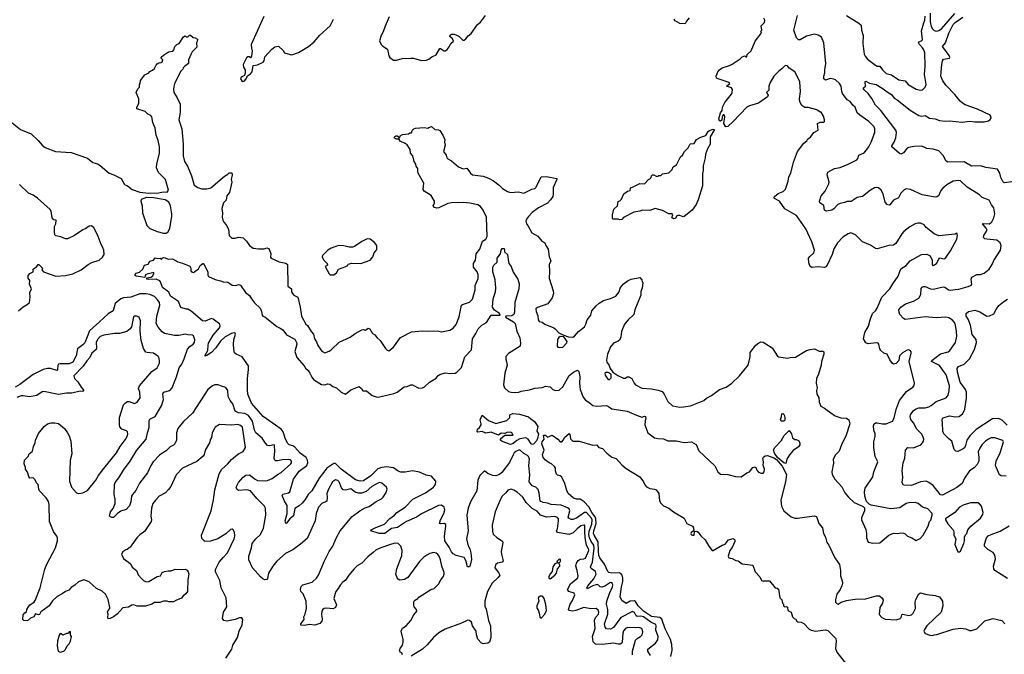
# Model space of a CAD drawing. Extents: x 2220520 to 2384350, y 721165 to 893491.
# Tile 7 of 256: x 2236617 to 2247489, y 733180 to 740190. Entities that reach past the tile are written whole.
import ezdxf

# ---------------------------------------------------------------- set-up
doc = ezdxf.new("R2010")
doc.units = 0

msp = doc.modelspace()

# ---------------------------------------------------------------- linework, layer by layer
at = {"layer": '0CON20XD'}
for points in [[(2246672, 740262), (2246671, 740165), (2246682, 740115), (2246697, 740087), (2246715, 740069), (2246735, 740063), (2246765, 740070), (2246795, 740090), (2246942, 740258)], [(2239314, 740225), (2239174, 739916), (2239176, 739875), (2239184, 739845), (2239178, 739785), (2239165, 739770), (2239155, 739780), (2239135, 739780), (2239121, 739769), (2239086, 739695), (2239090, 739665), (2239108, 739635), (2239108, 739605), (2239098, 739572), (2239064, 739556), (2239057, 739535), (2239075, 739508)], [(2239075, 739508), (2239095, 739512), (2239118, 739535), (2239132, 739568), (2239165, 739592), (2239184, 739615), (2239197, 739683), (2239245, 739692), (2239305, 739722), (2239318, 739735), (2239325, 739778), (2239402, 739865), (2239435, 739890), (2239475, 739898), (2239525, 739850), (2239540, 739825), (2239604, 739804), (2239623, 739803), (2239695, 739827), (2239807, 739895), (2239870, 739945), (2239932, 740018), (2240045, 740123), (2240081, 740195)], [(2240697, 740223), (2240651, 740119), (2240630, 740055), (2240607, 740015), (2240592, 739955), (2240607, 739917), (2240627, 739897), (2240678, 739865), (2240692, 739792), (2240705, 739772), (2240745, 739742), (2240778, 739742), (2240840, 739760), (2240935, 739764), (2240965, 739764), (2241055, 739740)], [(2241014, 738514), (2241012, 738545), (2240995, 738570), (2240992, 738595), (2240974, 738624), (2240960, 738685), (2240932, 738715), (2240928, 738755), (2240895, 738808), (2240875, 738823), (2240817, 738847), (2240808, 738865), (2240808, 738878), (2240795, 738870), (2240775, 738870), (2240754, 738886), (2240761, 738899), (2240775, 738908), (2240785, 738908), (2240802, 738892), (2240815, 738890), (2240820, 738905), (2240845, 738922), (2240912, 738928), (2240925, 738940), (2240945, 738940), (2240950, 738965), (2240970, 738985), (2240988, 738992), (2241085, 738998), (2241125, 738990), (2241135, 739000), (2241165, 739010), (2241200, 738975), (2241243, 738973), (2241256, 738966), (2241288, 738915), (2241312, 738862), (2241308, 738835), (2241317, 738805), (2241297, 738735), (2241326, 738695), (2241333, 738665), (2241344, 738654), (2241385, 738632), (2241463, 738563), (2241515, 738544), (2241555, 738548), (2241595, 738493), (2241616, 738476), (2241735, 738461), (2241795, 738439), (2241849, 738409), (2241912, 738362), (2241947, 738325), (2242005, 738291), (2242035, 738281), (2242125, 738288), (2242185, 738273), (2242273, 738317), (2242305, 738326), (2242319, 738341), (2242375, 738455), (2242435, 738458), (2242548, 738435), (2242549, 738425), (2242508, 738335), (2242509, 738265), (2242503, 738237), (2242480, 738200), (2242446, 738164), (2242345, 738112), (2242275, 738059), (2242234, 738015), (2242212, 737985), (2242206, 737965), (2242214, 737935), (2242228, 737918), (2242271, 737835), (2242338, 737798), (2242383, 737745), (2242417, 737725), (2242427, 737695), (2242454, 737654), (2242462, 737572), (2242470, 737555), (2242482, 737525), (2242463, 737485), (2242467, 737405), (2242462, 737335), (2242508, 737195), (2242511, 737165), (2242495, 737116), (2242450, 737050), (2242335, 737010), (2242318, 736995), (2242319, 736965), (2242337, 736917), (2242343, 736875), (2242355, 736857), (2242385, 736850), (2242415, 736828), (2242514, 736785), (2242531, 736775), (2242572, 736732), (2242615, 736710), (2242678, 736688), (2242725, 736683), (2242744, 736695), (2242786, 736744), (2242853, 736797), (2242869, 736825), (2242884, 736875), (2242923, 736925), (2242933, 736975), (2242982, 737028), (2243015, 737058), (2243062, 737088), (2243139, 737111), (2243198, 737135), (2243238, 737182), (2243248, 737225), (2243282, 737268), (2243335, 737308), (2243370, 737325), (2243465, 737342), (2243487, 737317), (2243490, 737295), (2243497, 737287), (2243492, 737225), (2243474, 737186), (2243474, 737145), (2243409, 736985), (2243398, 736935), (2243335, 736876), (2243297, 736825), (2243261, 736745), (2243254, 736685), (2243243, 736655), (2243225, 736639), (2243175, 736618), (2243139, 736575), (2243109, 736495), (2243098, 736428), (2243099, 736405), (2243125, 736370), (2243136, 736336), (2243168, 736298), (2243220, 736260), (2243285, 736229), (2243305, 736230), (2243325, 736246), (2243345, 736246), (2243377, 736225), (2243403, 736173), (2243415, 736158), (2243485, 736121), (2243595, 736111), (2243668, 736098), (2243712, 736082), (2243735, 736055), (2243774, 735974), (2243825, 735923), (2243905, 735911), (2243948, 735912), (2244024, 735926), (2244172, 735985), (2244201, 736009), (2244255, 736038), (2244345, 736106), (2244419, 736131), (2244482, 736175), (2244566, 736254), (2244659, 736375), (2244684, 736465), (2244684, 736515), (2244745, 736594), (2244778, 736622), (2244802, 736632), (2244825, 736626), (2244855, 736608), (2244924, 736565), (2244984, 736474), (2244996, 736466), (2245021, 736461), (2245095, 736452), (2245125, 736459), (2245185, 736461), (2245306, 736534), (2245345, 736548), (2245395, 736554), (2245445, 736527), (2245485, 736528), (2245495, 736520), (2245496, 736495), (2245471, 736415), (2245466, 736374), (2245437, 736273), (2245414, 736225), (2245411, 736175), (2245423, 736125), (2245417, 736095), (2245419, 736055), (2245441, 736015), (2245444, 735965), (2245465, 735920), (2245505, 735900), (2245587, 735835), (2245622, 735815), (2245685, 735792), (2245745, 735790), (2245771, 735771), (2245782, 735725), (2245741, 735589), (2245696, 735505), (2245666, 735425), (2245625, 735384), (2245601, 735335), (2245602, 735292), (2245586, 735195), (2245590, 735165), (2245616, 735116), (2245695, 735028), (2245727, 734965), (2245767, 734915), (2245833, 734855), (2245931, 734811), (2245947, 734797), (2245947, 734765), (2245913, 734687), (2245912, 734665), (2245959, 734559), (2245969, 734515), (2245967, 734465), (2245987, 734417), (2246036, 734406), (2246115, 734411), (2246215, 734497), (2246265, 734518), (2246315, 734513), (2246345, 734522), (2246375, 734518), (2246395, 734510), (2246420, 734485), (2246467, 734467), (2246515, 734438), (2246561, 734459), (2246592, 734495), (2246650, 734595), (2246662, 734645), (2246677, 734663), (2246693, 734715), (2246691, 734735), (2246646, 734785), (2246584, 734804), (2246537, 734845), (2246505, 734857), (2246435, 734854), (2246407, 734845), (2246335, 734799), (2246235, 734787), (2246019, 734829), (2245995, 734840), (2245966, 734866), (2245949, 734925), (2245946, 734975), (2245952, 735015), (2246039, 735141), (2246048, 735195), (2246093, 735305), (2246062, 735365), (2246047, 735465), (2246047, 735525), (2246064, 735586), (2246062, 735615), (2246049, 735655), (2246046, 735705), (2246053, 735727), (2246065, 735736), (2246084, 735736), (2246145, 735726), (2246185, 735726), (2246256, 735755), (2246271, 735779), (2246300, 735895), (2246332, 735985), (2246408, 736082), (2246480, 736130), (2246492, 736148), (2246496, 736175), (2246438, 736415), (2246462, 736505), (2246462, 736522), (2246450, 736535), (2246435, 736542), (2246415, 736540), (2246365, 736510), (2246333, 736475), (2246324, 736425), (2246295, 736392), (2246265, 736386), (2246254, 736393), (2246224, 736434), (2246195, 736494), (2246157, 736507), (2246126, 736536), (2246114, 736555), (2246104, 736604), (2246096, 736616), (2246075, 736621), (2246045, 736618), (2245985, 736609), (2245960, 736620), (2245936, 736665), (2245949, 736735), (2245989, 736805), (2246007, 736875), (2246034, 736945), (2246065, 736972), (2246085, 737004), (2246135, 737125), (2246226, 737215), (2246257, 737273), (2246316, 737355), (2246345, 737436), (2246405, 737474), (2246449, 737525), (2246575, 737597), (2246635, 737600), (2246671, 737581), (2246694, 737535), (2246692, 737482), (2246705, 737474), (2246740, 737495), (2246775, 737560), (2246825, 737548), (2246841, 737555), (2246855, 737577), (2246894, 737635), (2246963, 737765), (2246972, 737805), (2246970, 737825), (2246965, 737830), (2246945, 737820), (2246765, 737802), (2246715, 737824), (2246626, 737896), (2246603, 737925), (2246565, 737942), (2246535, 737943), (2246505, 737934), (2246447, 737903), (2246380, 737850), (2246356, 737825), (2246293, 737717), (2246265, 737699), (2246215, 737696), (2246085, 737660), (2246065, 737661), (2246010, 737700), (2245922, 737735), (2245845, 737814), (2245795, 737834), (2245765, 737826), (2245705, 737788), (2245646, 737724), (2245605, 737659), (2245587, 737595), (2245533, 737477), (2245520, 737460), (2245505, 737454), (2245435, 737460), (2245365, 737452), (2245344, 737464), (2245331, 737505), (2245328, 737555), (2245341, 737575), (2245387, 737615), (2245392, 737645), (2245364, 737735), (2245298, 737878), (2245195, 738027), (2245065, 738102), (2245005, 738184), (2244952, 738215), (2244948, 738225), (2244952, 738238), (2244991, 738269), (2245047, 738293), (2245074, 738316), (2245104, 738405), (2245111, 738455), (2245132, 738495), (2245160, 738615), (2245206, 738735), (2245277, 738825), (2245307, 738853), (2245318, 738875), (2245348, 738892), (2245387, 738943), (2245435, 738970), (2245428, 739042), (2245455, 739058), (2245495, 739058), (2245502, 739065), (2245504, 739085), (2245494, 739124), (2245468, 739168), (2245455, 739170), (2245420, 739195), (2245325, 739218), (2245285, 739219), (2245253, 739243), (2245233, 739283), (2245226, 739315), (2245237, 739395), (2245232, 739502), (2245195, 739582), (2245175, 739612), (2245115, 739656), (2245095, 739680), (2245075, 739683), (2245063, 739675), (2245034, 739645), (2244995, 739619), (2244946, 739565), (2244903, 739495), (2244889, 739455), (2244888, 739428), (2244888, 739412), (2244863, 739385), (2244882, 739355), (2244875, 739339), (2244775, 739266), (2244675, 739238), (2244645, 739222), (2244495, 739064), (2244435, 739011), (2244415, 739008), (2244392, 739042), (2244402, 739115), (2244395, 739140), (2244385, 739140), (2244373, 739117), (2244369, 739081), (2244355, 739070), (2244345, 739072), (2244338, 739095), (2244355, 739160), (2244372, 739185), (2244378, 739222), (2244403, 739275), (2244475, 739368), (2244484, 739385), (2244488, 739418), (2244475, 739436), (2244420, 739455), (2244458, 739485), (2244450, 739495), (2244328, 739535), (2244313, 739545), (2244308, 739565), (2244325, 739612), (2244345, 739636), (2244375, 739658), (2244455, 739682), (2244485, 739699), (2244574, 739756), (2244595, 739778), (2244625, 739790), (2244635, 739780), (2244645, 739780), (2244650, 739805), (2244694, 739845), (2244738, 739952), (2244800, 740035), (2244808, 740055), (2244800, 740065), (2244810, 740075), (2244805, 740120), (2244841, 740159), (2244846, 740185), (2244835, 740207)], [(2241055, 739740), (2241105, 739744), (2241135, 739753), (2241169, 739781), (2241215, 739803), (2241255, 739870), (2241265, 739870), (2241305, 739844), (2241318, 739845), (2241338, 739862), (2241361, 739889), (2241378, 739925), (2241407, 739953), (2241395, 739978), (2241368, 740005), (2241372, 740018), (2241385, 740030), (2241415, 740028), (2241467, 740007), (2241512, 739962), (2241525, 739963), (2241545, 739978), (2241570, 740010), (2241603, 740037), (2241674, 740135), (2241706, 740164), (2241759, 740235)], [(2243980, 740175), (2243965, 740143), (2243905, 740148), (2243855, 740178), (2243844, 740194)], [(2244011, 740209), (2243980, 740175)], [(2247089, 737241), (2247117, 737253), (2247129, 737265), (2247124, 737325), (2247132, 737345), (2247185, 737374), (2247225, 737376), (2247265, 737388), (2247322, 737435), (2247358, 737492), (2247375, 737531), (2247448, 737645), (2247455, 737695), (2247444, 737725), (2247405, 737753), (2247295, 737765), (2247275, 737770), (2247261, 737785), (2247263, 737805), (2247298, 737865), (2247287, 737887), (2247249, 737935), (2247255, 737940), (2247325, 737936), (2247352, 737955), (2247375, 738000), (2247386, 738046), (2247375, 738113), (2247346, 738145), (2247320, 738195), (2247246, 738226), (2247215, 738254), (2247078, 738338), (2247005, 738408), (2246985, 738414), (2246925, 738406), (2246855, 738365), (2246811, 738329), (2246788, 738302), (2246762, 738245), (2246745, 738233), (2246725, 738230), (2246582, 738255), (2246455, 738313), (2246405, 738320), (2246385, 738311), (2246347, 738275), (2246319, 738222), (2246266, 738195), (2246226, 738145), (2246215, 738141), (2246195, 738149), (2246174, 738175), (2246151, 738265), (2246129, 738308), (2246101, 738331), (2246075, 738336), (2246055, 738332), (2246012, 738308), (2245925, 738238), (2245865, 738224), (2245799, 738181), (2245755, 738180), (2245728, 738172), (2245675, 738161), (2245650, 738150), (2245608, 738102), (2245585, 738087), (2245525, 738074), (2245504, 738085), (2245496, 738136), (2245452, 738165), (2245448, 738185), (2245466, 738245), (2245510, 738295), (2245551, 738375), (2245557, 738395), (2245534, 738476), (2245540, 738505), (2245615, 738546), (2245675, 738557), (2245766, 738594), (2245859, 738641), (2245871, 738655), (2245883, 738695), (2245942, 738718), (2245992, 738785), (2246018, 738835), (2246058, 738945), (2246059, 738985), (2246053, 739005), (2245994, 739065), (2245894, 739134), (2245865, 739161), (2245841, 739225), (2245815, 739246), (2245787, 739287), (2245754, 739305), (2245702, 739375), (2245694, 739395), (2245686, 739455), (2245670, 739485), (2245625, 739524), (2245605, 739533), (2245565, 739540), (2245515, 739520), (2245496, 739535), (2245497, 739565), (2245509, 739601), (2245507, 739635), (2245517, 739705), (2245496, 739935), (2245472, 739995), (2245435, 740018), (2245388, 740028), (2245304, 740006), (2245235, 739969), (2245215, 739968), (2245195, 739989), (2245166, 740075), (2245204, 740235)], [(2245747, 740237), (2245883, 740153), (2245908, 740128), (2245913, 740075), (2245929, 740015), (2245928, 739925), (2245940, 739810), (2245951, 739785), (2245978, 739755), (2246065, 739686), (2246085, 739678), (2246116, 739676), (2246144, 739635), (2246184, 739595), (2246245, 739582), (2246326, 739526), (2246395, 739515), (2246426, 739475), (2246515, 739422), (2246565, 739410), (2246586, 739414), (2246616, 739445), (2246626, 739474), (2246607, 739585), (2246615, 739675), (2246610, 739825), (2246602, 739855), (2246587, 739877), (2246552, 739915), (2246543, 739937), (2246544, 739946), (2246575, 739957), (2246585, 739967), (2246575, 740065), (2246599, 740155), (2246613, 740185), (2246615, 740230)], [(2247655, 738409), (2247486, 738386), (2247471, 738401), (2247450, 738445), (2247440, 738495), (2247415, 738538), (2247285, 738558), (2247227, 738577), (2247125, 738571), (2247045, 738618), (2246865, 738615), (2246848, 738628), (2246815, 738690), (2246765, 738740), (2246705, 738758), (2246635, 738767), (2246603, 738783), (2246575, 738792), (2246495, 738789), (2246431, 738779), (2246415, 738769), (2246375, 738719), (2246345, 738706), (2246331, 738711), (2246248, 738785), (2246246, 738795), (2246273, 738837), (2246291, 738885), (2246299, 738945), (2246291, 738971), (2246126, 739186), (2246068, 739245), (2246025, 739319), (2245984, 739374), (2245942, 739415), (2245932, 739435), (2245957, 739455), (2245952, 739498), (2245961, 739509), (2245999, 739489), (2246075, 739475), (2246140, 739435), (2246205, 739384), (2246242, 739365), (2246274, 739324), (2246305, 739305), (2246451, 739191), (2246545, 739132), (2246575, 739125), (2246615, 739131), (2246662, 739102), (2246724, 739094), (2246775, 739075), (2246835, 739069), (2246885, 739072), (2247025, 739057), (2247107, 739067), (2247165, 739060), (2247265, 739062), (2247315, 739074), (2247333, 739087), (2247344, 739105), (2247341, 739125), (2247332, 739135), (2247192, 739202), (2247055, 739250), (2247026, 739266), (2247000, 739290), (2246944, 739364), (2246845, 739466), (2246811, 739515), (2246787, 739565), (2246798, 739695), (2246806, 739735), (2246818, 739752), (2246882, 739765), (2246889, 739775), (2246881, 739795), (2246807, 739895), (2246840, 739935), (2246875, 740039), (2246924, 740135), (2246945, 740159), (2247032, 740218)], [(2236535, 739050), (2236626, 738976), (2236745, 738930), (2236823, 738855), (2236865, 738803), (2236899, 738779), (2237012, 738732), (2237184, 738724), (2237365, 738661), (2237425, 738611), (2237475, 738596), (2237505, 738579), (2237605, 738496), (2237657, 738477), (2237738, 738435), (2237775, 738370), (2237806, 738356), (2237860, 738315), (2237945, 738286), (2238045, 738275), (2238155, 738278), (2238201, 738289), (2238245, 738286), (2238260, 738305), (2238226, 738425), (2238151, 738501), (2238127, 738555), (2238130, 738595), (2238161, 738715), (2238160, 738785), (2238148, 738855), (2238125, 738915), (2238112, 738992), (2238089, 739055), (2238076, 739115), (2238065, 739130), (2238032, 739145), (2238004, 739174), (2237910, 739205), (2237912, 739225), (2237932, 739265), (2237932, 739315), (2237902, 739385), (2237923, 739427), (2237940, 739445), (2237940, 739475), (2237947, 739483), (2237953, 739517), (2238001, 739579), (2238045, 739602), (2238055, 739618), (2238085, 739632), (2238105, 739652), (2238124, 739686), (2238135, 739702), (2238155, 739712), (2238180, 739715), (2238192, 739725), (2238198, 739745), (2238180, 739765), (2238180, 739775), (2238205, 739797), (2238260, 739835), (2238307, 739843), (2238320, 739855), (2238332, 739895), (2238354, 739916), (2238378, 739925), (2238425, 740000), (2238445, 740010), (2238455, 740000), (2238475, 740000), (2238492, 740018), (2238505, 740020), (2238532, 739992), (2238555, 739990), (2238580, 739975), (2238578, 739948), (2238570, 739935), (2238573, 739885), (2238522, 739835), (2238509, 739811), (2238483, 739745), (2238482, 739705), (2238440, 739675), (2238423, 739657), (2238418, 739642), (2238395, 739620), (2238327, 739485), (2238316, 739425), (2238321, 739385), (2238357, 739327), (2238390, 739255), (2238390, 739165), (2238376, 739085), (2238407, 738985), (2238423, 738815), (2238423, 738685), (2238436, 738625), (2238470, 738570), (2238514, 738464), (2238545, 738360), (2238583, 738335), (2238625, 738321), (2238685, 738321), (2238728, 738332), (2238878, 738462), (2238917, 738483), (2238932, 738498), (2238958, 738498), (2238964, 738475), (2238954, 738425), (2238959, 738395), (2238935, 738282), (2238906, 738245), (2238898, 738195), (2238869, 738165), (2238850, 738105), (2238856, 738054), (2238853, 738007), (2238860, 737975), (2238872, 737952), (2238898, 737925), (2238922, 737875), (2238932, 737805), (2238958, 737778), (2238995, 737777), (2239035, 737786), (2239085, 737779), (2239121, 737745), (2239156, 737695), (2239196, 737666), (2239255, 737658), (2239315, 737659), (2239345, 737668), (2239365, 737661), (2239375, 737645), (2239389, 737605), (2239388, 737565), (2239394, 737554), (2239484, 737514), (2239555, 737501), (2239576, 737485), (2239578, 737248), (2239618, 737215), (2239618, 737185), (2239628, 737165), (2239646, 737146), (2239690, 737125), (2239716, 737015), (2239730, 736915), (2239778, 736828), (2239795, 736811), (2239835, 736745), (2239861, 736715), (2239872, 736665), (2239895, 736630), (2239910, 736590), (2239955, 736529), (2239985, 736511), (2240035, 736530), (2240055, 736542), (2240144, 736626), (2240266, 736684), (2240322, 736722), (2240396, 736764), (2240415, 736768), (2240435, 736760), (2240465, 736781), (2240485, 736776), (2240512, 736725), (2240539, 736709), (2240564, 736675), (2240597, 736647), (2240656, 736556), (2240675, 736538), (2240695, 736533), (2240746, 736574), (2240821, 736679), (2240945, 736741), (2241065, 736752), (2241125, 736748), (2241185, 736752), (2241245, 736750), (2241275, 736740), (2241365, 736761), (2241405, 736784), (2241435, 736823), (2241471, 736909), (2241494, 737036), (2241506, 737044), (2241585, 737070), (2241618, 737102), (2241648, 737205), (2241647, 737253), (2241678, 737332), (2241681, 737355), (2241681, 737375), (2241668, 737405), (2241629, 737455), (2241629, 737495), (2241649, 737535), (2241659, 737605), (2241697, 737655), (2241729, 737745), (2241765, 737766), (2241780, 737795), (2241770, 738010), (2241736, 738085), (2241705, 738126), (2241675, 738145), (2241587, 738163), (2241515, 738171), (2241385, 738168), (2241345, 738160), (2241245, 738111), (2241225, 738109), (2241197, 738115), (2241184, 738135), (2241196, 738165), (2241196, 738185), (2241159, 738249), (2241085, 738297), (2241071, 738315), (2241080, 738385), (2241017, 738495), (2241014, 738514)], [(2243245, 737978), (2243225, 737988), (2243170, 737985), (2243164, 737994), (2243164, 738035), (2243176, 738095), (2243218, 738135), (2243225, 738180), (2243245, 738188), (2243264, 738206), (2243287, 738265), (2243330, 738295), (2243358, 738302), (2243360, 738325), (2243370, 738335), (2243385, 738338), (2243465, 738382), (2243515, 738378), (2243560, 738425), (2243575, 738430), (2243590, 738445), (2243593, 738465), (2243605, 738477), (2243620, 738475), (2243645, 738460), (2243665, 738460), (2243673, 738467), (2243695, 738470), (2243715, 738487), (2243785, 738498), (2243820, 738535), (2243834, 738566), (2243868, 738585), (2243914, 738676), (2243937, 738695), (2243957, 738733), (2244000, 738775), (2244015, 738810), (2244023, 738817), (2244065, 738822), (2244092, 738865), (2244137, 738893), (2244195, 738912), (2244218, 738955), (2244233, 738967), (2244275, 738982), (2244290, 738975), (2244241, 738895), (2244240, 738815), (2244211, 738765), (2244189, 738705), (2244186, 738664), (2244163, 738575), (2244164, 738525), (2244155, 738490), (2244156, 738355), (2244110, 738200), (2244085, 738148), (2244041, 738085), (2243956, 738014), (2243942, 738012), (2243906, 738026), (2243884, 738026), (2243871, 738019), (2243860, 737995), (2243835, 737991), (2243818, 738005), (2243830, 738035), (2243820, 738045), (2243785, 738047), (2243715, 738082), (2243635, 738104), (2243575, 738082), (2243495, 738087), (2243465, 738073), (2243398, 738062), (2243286, 738004), (2243265, 737983), (2243245, 737978)], [(2236604, 736975), (2236655, 737019), (2236701, 737045), (2236724, 737065), (2236734, 737125), (2236731, 737175), (2236748, 737215), (2236727, 737267), (2236728, 737308), (2236712, 737335), (2236712, 737365), (2236728, 737385), (2236768, 737405), (2236768, 737435), (2236808, 737462), (2236820, 737485), (2236830, 737485), (2236870, 737445), (2236862, 737425), (2236880, 737405), (2237015, 737356), (2237125, 737364), (2237205, 737382), (2237295, 737426), (2237375, 737484), (2237415, 737506), (2237495, 737532), (2237533, 737565), (2237549, 737595), (2237546, 737644), (2237537, 737675), (2237517, 737707), (2237485, 737796), (2237435, 737896), (2237405, 737912), (2237385, 737908), (2237348, 737882), (2237315, 737869), (2237223, 737805), (2237145, 737769), (2237125, 737768), (2237072, 737792), (2237015, 737803), (2237007, 737815), (2237001, 737845), (2237002, 737905), (2237017, 737935), (2237020, 737975), (2236995, 737980), (2236975, 738002), (2236965, 738075), (2236955, 738093), (2236815, 738217), (2236765, 738251), (2236714, 738275), (2236615, 738371)], [(2238205, 737831), (2238235, 737833), (2238255, 737848), (2238274, 737886), (2238297, 738015), (2238297, 738045), (2238281, 738135), (2238266, 738175), (2238225, 738200), (2238095, 738221), (2238016, 738224), (2237960, 738205), (2237954, 738185), (2237971, 738135), (2237973, 738055), (2238022, 737915), (2238056, 737885), (2238135, 737849), (2238205, 737831)], [(2240045, 737372), (2240085, 737373), (2240116, 737395), (2240136, 737434), (2240218, 737462), (2240240, 737475), (2240245, 737490), (2240285, 737502), (2240383, 737497), (2240486, 737534), (2240515, 737570), (2240532, 737615), (2240555, 737640), (2240560, 737655), (2240560, 737695), (2240535, 737730), (2240487, 737767), (2240455, 737768), (2240395, 737738), (2240316, 737684), (2240295, 737677), (2240255, 737677), (2240195, 737693), (2240136, 737694), (2240055, 737667), (2240018, 737645), (2239960, 737585), (2239956, 737565), (2239974, 737533), (2240013, 737495), (2240015, 737480), (2239992, 737465), (2240034, 737384), (2240045, 737372)], [(2238455, 736992), (2238395, 737012), (2238370, 737075), (2238281, 737135), (2238265, 737181), (2238195, 737230), (2238174, 737294), (2238163, 737305), (2238125, 737322), (2238045, 737319), (2238022, 737325), (2238022, 737338), (2238065, 737347), (2238089, 737361), (2238100, 737385), (2238098, 737398), (2238012, 737375), (2238002, 737365), (2237998, 737342), (2237905, 737358), (2237892, 737365), (2237892, 737375), (2237902, 737388), (2237939, 737401), (2237976, 737434), (2237995, 737478), (2238035, 737490), (2238055, 737522), (2238095, 737532), (2238115, 737558), (2238145, 737552), (2238167, 737557), (2238185, 737540), (2238190, 737555), (2238207, 737563), (2238225, 737561), (2238255, 737546), (2238305, 737548), (2238364, 737514), (2238415, 737501), (2238496, 737466), (2238506, 737446), (2238506, 737415), (2238515, 737404), (2238535, 737396), (2238593, 737437), (2238610, 737475), (2238640, 737495), (2238645, 737498), (2238655, 737482), (2238693, 737405), (2238696, 737366), (2238704, 737354), (2238775, 737319), (2238835, 737306), (2238865, 737294), (2238915, 737291), (2238965, 737258), (2239005, 737253), (2239035, 737263), (2239055, 737258), (2239111, 737175), (2239155, 737144), (2239176, 737105), (2239211, 737061), (2239272, 737005), (2239289, 736965), (2239293, 736925), (2239302, 736915), (2239325, 736907), (2239455, 736802), (2239495, 736784), (2239523, 736763), (2239565, 736709), (2239655, 736661), (2239674, 736625), (2239677, 736605), (2239656, 736525), (2239677, 736457), (2239758, 736368), (2239772, 736342), (2239802, 736315), (2239821, 736285), (2239842, 736242), (2239862, 736215), (2239949, 736159), (2239985, 736156), (2240016, 736166), (2240042, 736162), (2240075, 736137), (2240115, 736123), (2240166, 736076), (2240215, 736052), (2240275, 736100), (2240365, 736138), (2240392, 736115), (2240405, 736090), (2240445, 736090), (2240509, 736039), (2240552, 736022), (2240575, 736020), (2240749, 736061), (2240785, 736076), (2240864, 736136), (2240895, 736138), (2240935, 736157), (2240955, 736157), (2241025, 736120), (2241065, 736124), (2241088, 736135), (2241144, 736186), (2241215, 736231), (2241239, 736261), (2241255, 736271), (2241315, 736288), (2241371, 736281), (2241425, 736286), (2241443, 736295), (2241495, 736348), (2241533, 736467), (2241605, 736542), (2241616, 736665), (2241655, 736723), (2241678, 736775), (2241721, 736815), (2241773, 736845), (2241824, 736926), (2241923, 736925), (2241915, 736944), (2241861, 736981), (2241839, 737015), (2241844, 737106), (2241871, 737185), (2241873, 737225), (2241868, 737315), (2241842, 737405), (2241843, 737455), (2241853, 737477), (2241890, 737510), (2241891, 737555), (2241926, 737604), (2241932, 737645), (2241946, 737664), (2241965, 737661), (2241971, 737645), (2241970, 737625), (2242004, 737595), (2242015, 737515), (2242020, 737495), (2242044, 737464), (2242065, 737402), (2242118, 737325), (2242131, 737271), (2242130, 737215), (2242086, 737064), (2242082, 736958), (2242075, 736933), (2242052, 736918), (2241985, 736916), (2241983, 736905), (2242071, 736851), (2242088, 736835), (2242108, 736748), (2242139, 736675), (2242148, 736615), (2242142, 736585), (2242016, 736504), (2241985, 736468), (2241984, 736445), (2242001, 736375), (2241974, 736285), (2241958, 736155), (2241969, 736125), (2242014, 736084), (2242045, 736075), (2242085, 736072), (2242128, 736075), (2242155, 736087), (2242248, 736102), (2242305, 736120), (2242385, 736127), (2242425, 736142), (2242473, 736133), (2242503, 736105), (2242535, 736092), (2242575, 736096), (2242615, 736136), (2242685, 736259), (2242732, 736298), (2242775, 736318), (2242792, 736302), (2242804, 736245), (2242798, 736175), (2242806, 736105), (2242839, 736019), (2242865, 735986), (2242901, 735965), (2242945, 735929), (2242985, 735922), (2243097, 735927), (2243118, 735918), (2243155, 735891), (2243325, 735864), (2243427, 735823), (2243485, 735801), (2243515, 735809), (2243528, 735805), (2243531, 735785), (2243522, 735758), (2243521, 735715), (2243554, 735625), (2243625, 735571), (2243663, 735563), (2243725, 735561), (2243775, 735536), (2243865, 735536), (2243955, 735519), (2244035, 735528), (2244085, 735496), (2244116, 735426), (2244291, 735261), (2244326, 735196), (2244355, 735168), (2244435, 735167), (2244520, 735145), (2244585, 735141), (2244645, 735186), (2244675, 735196), (2244713, 735245), (2244731, 735251), (2244746, 735245), (2244756, 735215), (2244775, 735192), (2244805, 735180), (2244825, 735182), (2244837, 735195), (2244841, 735225), (2244828, 735268), (2244831, 735305), (2244824, 735344), (2244831, 735359), (2244848, 735372), (2244876, 735376), (2244945, 735350), (2244972, 735332), (2245037, 735257), (2245084, 735165), (2245073, 735085), (2245022, 734882), (2245030, 734815), (2245056, 734766), (2245135, 734700), (2245175, 734682), (2245205, 734682), (2245388, 734708), (2245415, 734702), (2245440, 734625), (2245480, 734575), (2245493, 734515), (2245513, 734475), (2245530, 734415), (2245550, 734385), (2245616, 734246), (2245670, 734170), (2245680, 734105), (2245681, 734045), (2245700, 733990), (2245704, 733965), (2245696, 733935), (2245678, 733895), (2245641, 733845), (2245624, 733785), (2245626, 733756), (2245645, 733738), (2245655, 733732), (2245686, 733754), (2245745, 733774), (2245865, 733794), (2245945, 733788), (2246075, 733826), (2246110, 733825), (2246138, 733805), (2246152, 733782), (2246144, 733745), (2246114, 733695), (2246108, 733618), (2246135, 733588), (2246175, 733569), (2246295, 733562), (2246340, 733575), (2246350, 733585), (2246358, 733615), (2246365, 733622), (2246435, 733609), (2246465, 733616), (2246484, 733636), (2246508, 733685), (2246504, 733755), (2246511, 733785), (2246545, 733848), (2246565, 733858), (2246635, 733841), (2246725, 733830), (2246775, 733813), (2246805, 733768), (2246811, 733715), (2246792, 733645), (2246635, 733495), (2246606, 733455), (2246599, 733435), (2246615, 733411), (2246665, 733390), (2246695, 733388), (2246714, 733396), (2246745, 733397), (2246925, 733456), (2247005, 733470), (2247063, 733463), (2247105, 733442), (2247125, 733442), (2247185, 733462), (2247275, 733548), (2247365, 733577), (2247462, 733552), (2247496, 733516)], [(2247509, 735149), (2247455, 735151), (2247435, 735164), (2247390, 735265), (2247398, 735315), (2247443, 735405), (2247481, 735525), (2247472, 735542), (2247385, 735572), (2247345, 735571), (2247315, 735556), (2247282, 735535), (2247241, 735495), (2247217, 735455), (2247202, 735415), (2247209, 735355), (2247207, 735315), (2247188, 735275), (2247155, 735239), (2247105, 735208), (2247051, 735125), (2247024, 735065), (2246965, 735022), (2246805, 734938), (2246785, 734940), (2246704, 735044), (2246657, 735077), (2246625, 735092), (2246565, 735085), (2246465, 735046), (2246375, 735047), (2246361, 735075), (2246368, 735135), (2246361, 735205), (2246372, 735295), (2246390, 735345), (2246397, 735435), (2246425, 735463), (2246485, 735460), (2246566, 735494), (2246586, 735514), (2246596, 735535), (2246599, 735555), (2246590, 735590), (2246576, 735616), (2246523, 735665), (2246485, 735737), (2246458, 735775), (2246450, 735805), (2246453, 735825), (2246485, 735872), (2246515, 735893), (2246545, 735902), (2246615, 735904), (2246656, 735914), (2246682, 735928), (2246735, 735972), (2246846, 736014), (2246869, 736041), (2246881, 736089), (2246882, 736145), (2246846, 736265), (2246775, 736369), (2246686, 736415), (2246690, 736425), (2246785, 736500), (2246868, 736522), (2246886, 736534), (2246949, 736625), (2246963, 736695), (2246960, 736745), (2246950, 736815), (2246939, 736845), (2246912, 736875), (2246876, 736896), (2246845, 736902), (2246735, 736897), (2246615, 736907), (2246395, 736879), (2246375, 736889), (2246336, 736935), (2246328, 736958), (2246326, 736985), (2246346, 737015), (2246398, 737052), (2246485, 737080), (2246546, 737114), (2246566, 737155), (2246570, 737220), (2246581, 737235), (2246595, 737241), (2246615, 737244), (2246675, 737218), (2246705, 737213), (2246815, 737240), (2246834, 737234), (2246873, 737205), (2246895, 737201), (2246945, 737211), (2246988, 737212), (2247089, 737241)], [(2240843, 733175), (2240837, 733195), (2240820, 733205), (2240810, 733225), (2240818, 733245), (2240845, 733280), (2240852, 733315), (2240852, 733345), (2240830, 733435), (2240845, 733468), (2240886, 733494), (2240938, 733552), (2240968, 733615), (2241002, 733655), (2241000, 733675), (2240973, 733703), (2240968, 733725), (2240969, 733761), (2240977, 733773), (2241015, 733797), (2241025, 733810), (2241105, 733863), (2241156, 733894), (2241195, 733908), (2241243, 733955), (2241268, 734002), (2241294, 734036), (2241306, 734065), (2241306, 734085), (2241277, 734155), (2241263, 734225), (2241249, 734265), (2241235, 734284), (2241215, 734297), (2241185, 734306), (2241145, 734293), (2241114, 734275), (2241079, 734251), (2241033, 734205), (2240902, 734028), (2240865, 734006), (2240815, 733999), (2240798, 734008), (2240784, 734024), (2240772, 734065), (2240780, 734125), (2240835, 734270), (2240841, 734325), (2240824, 734374), (2240795, 734404), (2240765, 734407), (2240722, 734398), (2240604, 734356), (2240555, 734332), (2240520, 734305), (2240463, 734257), (2240394, 734186), (2240343, 734157), (2240309, 734125), (2240250, 734055), (2240215, 733997), (2240185, 733977), (2240156, 733945), (2240135, 733907), (2240108, 733875), (2240102, 733852), (2240086, 733795), (2240114, 733726), (2240103, 733695), (2240078, 733682), (2240005, 733690), (2239978, 733685), (2239964, 733675), (2239954, 733655), (2239951, 733625), (2239959, 733565), (2239952, 733545), (2239930, 733520), (2239875, 733502), (2239815, 733510), (2239765, 733498), (2239723, 733503), (2239720, 733515), (2239758, 733565), (2239756, 733595), (2239770, 733625), (2239784, 733685), (2239781, 733765), (2239748, 733848), (2239723, 733875), (2239719, 733895), (2239725, 733928), (2239745, 733946), (2239845, 733976), (2239895, 734022), (2239916, 734055), (2239981, 734205), (2240036, 734314), (2240074, 734375), (2240115, 734470), (2240155, 734545), (2240289, 734701), (2240374, 734765), (2240431, 734799), (2240475, 734814), (2240555, 734867), (2240613, 734897), (2240632, 734915), (2240665, 734968), (2240676, 735005), (2240667, 735025), (2240615, 735071), (2240585, 735078), (2240505, 735032), (2240442, 734978), (2240395, 734960), (2240358, 734958), (2240321, 734971), (2240275, 735008), (2240213, 734993), (2240188, 734998), (2240170, 735020), (2240145, 735085), (2240129, 735099), (2240105, 735106), (2240072, 735085), (2240028, 735005), (2240009, 734955), (2240011, 734911), (2240007, 734873), (2239953, 734847), (2239915, 734805), (2239891, 734735), (2239881, 734655), (2239792, 734458), (2239719, 734395), (2239635, 734333), (2239552, 734295), (2239455, 734208), (2239413, 734155), (2239364, 734075), (2239354, 734016), (2239345, 734006), (2239325, 734004), (2239305, 734011), (2239275, 734035), (2239188, 734135), (2239146, 734225), (2239147, 734263), (2239177, 734355), (2239186, 734405), (2239226, 734455), (2239275, 734504), (2239308, 734572), (2239336, 734716), (2239331, 734795), (2239319, 734815), (2239235, 734899), (2239165, 734985), (2239125, 734998), (2239035, 734990), (2239015, 735003), (2239009, 735025), (2239035, 735076), (2239085, 735138), (2239115, 735160), (2239155, 735161), (2239216, 735115), (2239245, 735101), (2239335, 735096), (2239355, 735099), (2239405, 735122), (2239463, 735167), (2239505, 735188), (2239611, 735285), (2239619, 735295), (2239620, 735315), (2239607, 735327), (2239585, 735331), (2239515, 735328), (2239465, 735317), (2239442, 735318), (2239434, 735324), (2239426, 735346), (2239433, 735425), (2239432, 735482), (2239426, 735495), (2239375, 735481), (2239355, 735486), (2239331, 735511), (2239295, 735567), (2239224, 735625), (2239210, 735655), (2239189, 735755), (2239145, 735817), (2239105, 735841), (2239035, 735846), (2238997, 735865), (2238969, 735945), (2238941, 735985), (2238919, 736029), (2238914, 736095), (2238895, 736128), (2238845, 736140), (2238808, 736158), (2238772, 736158), (2238745, 736147), (2238695, 736104), (2238525, 735844), (2238425, 735751), (2238364, 735675), (2238348, 735625), (2238349, 735545), (2238332, 735505), (2238315, 735489), (2238278, 735472), (2238234, 735426), (2238165, 735384), (2238090, 735305), (2238064, 735265), (2238030, 735185), (2237941, 735069), (2237901, 734989), (2237862, 734945), (2237852, 734925), (2237844, 734865), (2237829, 734821), (2237792, 734778), (2237735, 734761), (2237697, 734735), (2237655, 734692), (2237635, 734690), (2237610, 734705), (2237620, 734755), (2237648, 734792), (2237671, 734845), (2237671, 734895), (2237659, 734945), (2237664, 735055), (2237673, 735077), (2237711, 735129), (2237763, 735215), (2237839, 735315), (2237911, 735435), (2238013, 735555), (2238027, 735625), (2238047, 735685), (2238046, 735764), (2238055, 735776), (2238115, 735808), (2238185, 735926), (2238205, 735995), (2238198, 736055), (2238205, 736074), (2238275, 736093), (2238300, 736125), (2238348, 736245), (2238377, 736345), (2238406, 736385), (2238435, 736445), (2238469, 736551), (2238495, 736581), (2238532, 736605), (2238546, 736625), (2238551, 736655), (2238538, 736698), (2238526, 736706), (2238475, 736708), (2238445, 736716), (2238375, 736703), (2238325, 736703), (2238215, 736724), (2238190, 736740), (2238145, 736792), (2238123, 736835), (2238130, 736915), (2238164, 737035), (2238160, 737065), (2238143, 737093), (2238105, 737132), (2238055, 737155), (2238015, 737162), (2237945, 737163), (2237845, 737126), (2237765, 737118), (2237735, 737105), (2237672, 737055), (2237651, 736975), (2237595, 736942), (2237498, 736852), (2237387, 736753), (2237335, 736622), (2237315, 736598), (2237257, 736553), (2237242, 736475), (2237203, 736405), (2237165, 736390), (2237065, 736390), (2237046, 736385), (2237039, 736371), (2237036, 736324), (2237027, 736313), (2236957, 736337), (2236925, 736337), (2236876, 736324), (2236765, 736271), (2236619, 736161), (2236569, 736131)], [(2247520, 735710), (2247466, 735766), (2247425, 735784), (2247360, 735780), (2247177, 735663), (2247107, 735593), (2247076, 735544), (2247062, 735488), (2247048, 735462), (2247035, 735449), (2246975, 735420), (2246955, 735423), (2246935, 735443), (2246908, 735535), (2246875, 735559), (2246820, 735615), (2246811, 735645), (2246806, 735734), (2246803, 735767), (2246806, 735785), (2246815, 735792), (2246885, 735814), (2246945, 735803), (2246992, 735808), (2247030, 735840), (2247052, 735888), (2247072, 736008), (2247071, 736075), (2247062, 736105), (2247002, 736185), (2246972, 736295), (2246969, 736335), (2246982, 736358), (2247045, 736385), (2247105, 736445), (2247159, 736545), (2247183, 736625), (2247178, 736658), (2247134, 736714), (2247116, 736815), (2247091, 736882), (2247068, 736915), (2247067, 736943), (2247094, 736966), (2247165, 736982), (2247218, 736962), (2247295, 736914), (2247325, 736919), (2247375, 736942), (2247401, 736995), (2247429, 737031), (2247483, 737077), (2247525, 737102)], [(2243583, 733165), (2243553, 733215), (2243554, 733235), (2243638, 733302), (2243665, 733340), (2243668, 733375), (2243643, 733445), (2243645, 733495), (2243640, 733510), (2243585, 733535), (2243505, 733593), (2243475, 733601), (2243435, 733597), (2243424, 733604), (2243405, 733642), (2243385, 733652), (2243254, 733586), (2243173, 733477), (2243142, 733458), (2243095, 733463), (2243081, 733481), (2243075, 733515), (2243113, 733625), (2243111, 733675), (2243096, 733735), (2243100, 733765), (2243128, 733852), (2243164, 733925), (2243167, 733947), (2243162, 733962), (2243145, 733972), (2243135, 733971), (2243077, 733933), (2243045, 733920), (2243025, 733924), (2243010, 733945), (2242995, 733950), (2242944, 733936), (2242885, 733904), (2242881, 733911), (2242890, 733935), (2242955, 734013), (2242984, 734065), (2242974, 734094), (2242928, 734128), (2242919, 734145), (2242941, 734199), (2242962, 734352), (2242955, 734385), (2242926, 734426), (2242909, 734465), (2242902, 734505), (2242905, 734540), (2242933, 734617), (2242939, 734665), (2242930, 734685), (2242875, 734745), (2242855, 734748), (2242765, 734685), (2242725, 734668), (2242705, 734668), (2242682, 734682), (2242675, 734695), (2242693, 734765), (2242683, 734785), (2242665, 734799), (2242597, 734827), (2242485, 734834), (2242445, 734848), (2242399, 734855), (2242365, 734873), (2242355, 734965), (2242341, 735001), (2242315, 735027), (2242275, 735041), (2242244, 735085), (2242249, 735161), (2242239, 735265), (2242245, 735335), (2242235, 735365), (2242225, 735377), (2242185, 735397), (2242145, 735435), (2242125, 735434), (2242095, 735419), (2242078, 735405), (2242065, 735384), (2242025, 735299), (2241942, 735188), (2241915, 735165), (2241875, 735152), (2241837, 735155), (2241786, 735176), (2241755, 735201), (2241745, 735202), (2241699, 735155), (2241677, 735105), (2241666, 734985), (2241595, 734863), (2241569, 734795), (2241556, 734716), (2241570, 734545), (2241549, 734455), (2241568, 734378), (2241586, 734345), (2241598, 734302), (2241606, 734226), (2241590, 734165), (2241583, 734147), (2241563, 734145), (2241544, 734215), (2241525, 734249), (2241435, 734272), (2241405, 734289), (2241385, 734310), (2241358, 734365), (2241313, 734435), (2241307, 734485), (2241323, 734595), (2241321, 734615), (2241305, 734624), (2241265, 734620), (2241254, 734625), (2241264, 734665), (2241302, 734735), (2241313, 734775), (2241304, 734805), (2241275, 734829), (2241241, 734825), (2241055, 734733), (2241000, 734695), (2240889, 734645), (2240788, 734582), (2240722, 734568), (2240650, 734515), (2240586, 734516), (2240493, 734545), (2240498, 734555), (2240542, 734578), (2240606, 734604), (2240645, 734618), (2240705, 734681), (2240755, 734718), (2240781, 734745), (2240874, 734806), (2240957, 734893), (2241098, 734962), (2241186, 735025), (2241210, 735055), (2241213, 735093), (2241165, 735148), (2241105, 735158), (2241033, 735193), (2240955, 735205), (2240875, 735192), (2240825, 735191), (2240795, 735202), (2240745, 735239), (2240669, 735249), (2240615, 735244), (2240572, 735228), (2240495, 735151), (2240415, 735097), (2240375, 735092), (2240325, 735107), (2240166, 735225), (2240105, 735288), (2240085, 735289), (2240010, 735235), (2239985, 735208), (2239925, 735125), (2239844, 734985), (2239804, 734946), (2239770, 734890), (2239735, 734849), (2239705, 734820), (2239655, 734790), (2239640, 734710), (2239602, 734678), (2239565, 734627), (2239555, 734623), (2239548, 734655), (2239569, 734735), (2239569, 734825), (2239541, 734871), (2239514, 734935), (2239523, 734947), (2239585, 734962), (2239600, 734975), (2239641, 735115), (2239705, 735203), (2239787, 735265), (2239800, 735295), (2239797, 735325), (2239779, 735355), (2239715, 735401), (2239655, 735469), (2239635, 735483), (2239594, 735495), (2239575, 735511), (2239547, 735567), (2239525, 735637), (2239505, 735668), (2239307, 735807), (2239178, 735955), (2239138, 736055), (2239131, 736101), (2239131, 736225), (2239145, 736325), (2239143, 736365), (2239075, 736467), (2239006, 736495), (2238991, 736511), (2238981, 736551), (2238977, 736605), (2238982, 736655), (2238999, 736715), (2238995, 736726), (2238985, 736730), (2238955, 736722), (2238885, 736688), (2238835, 736638), (2238784, 736566), (2238735, 736514), (2238685, 736481), (2238664, 736474), (2238664, 736485), (2238693, 736537), (2238697, 736595), (2238704, 736615), (2238754, 736705), (2238822, 736785), (2238830, 736805), (2238828, 736825), (2238755, 736880), (2238735, 736888), (2238665, 736860), (2238635, 736862), (2238510, 736970), (2238475, 736993), (2238455, 736992)], [(2236827, 735005), (2236820, 735055), (2236803, 735075), (2236788, 735108), (2236765, 735128), (2236730, 735125), (2236718, 735145), (2236705, 735190), (2236680, 735225), (2236680, 735245), (2236668, 735285), (2236670, 735325), (2236712, 735365), (2236723, 735395), (2236758, 735425), (2236770, 735475), (2236790, 735515), (2236792, 735545), (2236825, 735620), (2236888, 735695), (2236925, 735727), (2236965, 735738), (2237005, 735738), (2237045, 735728), (2237113, 735673), (2237147, 735627), (2237164, 735594), (2237181, 735535), (2237194, 735395), (2237174, 735324), (2237166, 735094), (2237190, 735025), (2237244, 734964), (2237265, 734956), (2237315, 734962), (2237365, 734990), (2237460, 735105), (2237487, 735155), (2237545, 735234), (2237686, 735405), (2237728, 735475), (2237794, 735565), (2237806, 735595), (2237811, 735615), (2237808, 735638), (2237798, 735648), (2237745, 735667), (2237723, 735693), (2237719, 735719), (2237719, 735795), (2237765, 735934), (2237785, 735959), (2237805, 735971), (2237825, 735972), (2237885, 735951), (2237916, 735965), (2237946, 736014), (2237944, 736075), (2237931, 736115), (2237939, 736145), (2238075, 736305), (2238136, 736345), (2238161, 736395), (2238162, 736425), (2238153, 736463), (2238144, 736474), (2238095, 736506), (2238025, 736512), (2238009, 736519), (2237986, 736556), (2237959, 736645), (2237948, 736748), (2237950, 736865), (2237935, 736902), (2237906, 736916), (2237885, 736916), (2237873, 736907), (2237852, 736798), (2237836, 736775), (2237799, 736745), (2237718, 736722), (2237665, 736722), (2237545, 736706), (2237505, 736689), (2237475, 736656), (2237461, 736625), (2237466, 736565), (2237462, 736545), (2237413, 736505), (2237391, 736459), (2237358, 736422), (2237318, 736362), (2237216, 736255), (2237223, 736225), (2237259, 736189), (2237295, 736129), (2237327, 736095), (2237313, 736083), (2237285, 736087), (2237195, 736063), (2237165, 736063), (2237135, 736064), (2237045, 736049), (2236885, 736084), (2236865, 736078), (2236805, 736039), (2236725, 736023), (2236655, 736036), (2236635, 736034), (2236585, 736016)], [(2242573, 736567), (2242615, 736572), (2242658, 736622), (2242661, 736635), (2242625, 736688), (2242585, 736691), (2242569, 736681), (2242554, 736656), (2242552, 736585), (2242561, 736571), (2242573, 736567)], [(2243125, 736212), (2243148, 736235), (2243148, 736275), (2243115, 736294), (2243088, 736292), (2243080, 736285), (2243082, 736262), (2243110, 736220), (2243125, 736212)], [(2242278, 735498), (2242265, 735506), (2242232, 735555), (2242205, 735572), (2242140, 735560), (2242107, 735543), (2242065, 735509), (2242035, 735499), (2241945, 735530), (2241928, 735545), (2241925, 735560), (2241975, 735600), (2242065, 735602), (2242052, 735625), (2242035, 735633), (2241995, 735630), (2241973, 735617), (2241935, 735623), (2241905, 735599), (2241825, 735633), (2241765, 735624), (2241725, 735642), (2241675, 735633), (2241667, 735645), (2241674, 735667), (2241696, 735684), (2241711, 735715), (2241714, 735726), (2241702, 735768), (2241725, 735820), (2241795, 735761), (2241875, 735728), (2241998, 735762), (2242030, 735795), (2242030, 735825), (2242062, 735838), (2242135, 735832), (2242200, 735815), (2242235, 735802), (2242262, 735782), (2242302, 735752), (2242338, 735695), (2242327, 735645), (2242344, 735615), (2242335, 735562), (2242325, 735539), (2242295, 735504), (2242278, 735498)], [(2245055, 735754), (2245027, 735755), (2245016, 735774), (2245030, 735805), (2245031, 735835), (2245045, 735841), (2245060, 735825), (2245064, 735794), (2245064, 735765), (2245055, 735754)], [(2238894, 733136), (2238960, 733235), (2238971, 733279), (2239023, 733365), (2239041, 733435), (2239073, 733505), (2239082, 733565), (2239072, 733582), (2239045, 733582), (2238995, 733563), (2238905, 733547), (2238870, 733555), (2238858, 733575), (2238866, 733645), (2238904, 733705), (2238897, 733805), (2238843, 733915), (2238826, 733995), (2238781, 734091), (2238780, 734115), (2238821, 734199), (2238865, 734248), (2238911, 734299), (2238986, 734455), (2238992, 734485), (2238989, 734529), (2238976, 734555), (2238965, 734562), (2238945, 734560), (2238895, 734512), (2238806, 734454), (2238725, 734428), (2238666, 734426), (2238653, 734433), (2238630, 734460), (2238626, 734495), (2238731, 734765), (2238756, 734885), (2238771, 734995), (2238819, 735175), (2238848, 735225), (2238911, 735279), (2238955, 735331), (2239002, 735368), (2239034, 735395), (2239085, 735421), (2239109, 735465), (2239077, 735687), (2239055, 735709), (2239025, 735718), (2238955, 735712), (2238822, 735718), (2238775, 735687), (2238767, 735675), (2238744, 735625), (2238736, 735575), (2238724, 735555), (2238714, 735515), (2238667, 735433), (2238654, 735386), (2238643, 735367), (2238575, 735309), (2238414, 735236), (2238346, 735164), (2238285, 735035), (2238259, 735001), (2238226, 734964), (2238156, 734925), (2238117, 734883), (2238086, 734845), (2238071, 734795), (2238066, 734705), (2238074, 734665), (2238068, 734645), (2237995, 734536), (2237945, 734499), (2237912, 734465), (2237838, 734365), (2237805, 734338), (2237790, 734335), (2237755, 734312), (2237740, 734285), (2237765, 734238), (2237785, 734218), (2237815, 734202), (2237844, 734174), (2237861, 734141), (2237908, 734105), (2237926, 734056), (2237965, 734013), (2237984, 733994), (2238015, 733980), (2238045, 733983), (2238135, 734039), (2238174, 734046), (2238192, 734085), (2238215, 734093), (2238255, 734103), (2238289, 734101), (2238335, 734122), (2238405, 734117), (2238445, 734120), (2238465, 734110), (2238479, 734089), (2238484, 734065), (2238473, 734005), (2238469, 733875), (2238452, 733848), (2238424, 733826), (2238405, 733800), (2238340, 733775), (2238315, 733760), (2238265, 733758), (2238245, 733767), (2238205, 733766), (2238165, 733751), (2238105, 733752), (2238076, 733734), (2238005, 733710), (2237915, 733710), (2237876, 733726), (2237855, 733721), (2237820, 733700), (2237758, 733692), (2237695, 733624), (2237655, 733594), (2237615, 733574), (2237595, 733572), (2237590, 733585), (2237594, 733624), (2237586, 733645), (2237593, 733665), (2237613, 733685), (2237614, 733695), (2237593, 733785), (2237566, 733845), (2237527, 733877), (2237465, 733906), (2237385, 733982), (2237325, 734001), (2237265, 733980), (2237226, 733944), (2237185, 733916), (2237161, 733889), (2237124, 733875), (2237085, 733846), (2237031, 733819), (2236981, 733769), (2236944, 733715), (2236873, 733665), (2236852, 733648), (2236835, 733621), (2236825, 733617), (2236793, 733627), (2236772, 733595), (2236735, 733578), (2236705, 733550), (2236663, 733553), (2236652, 733565), (2236657, 733615), (2236675, 733638), (2236692, 733648), (2236697, 733675), (2236713, 733705), (2236731, 733725), (2236776, 733755), (2236790, 733775), (2236842, 733915), (2236895, 734122), (2236916, 734174), (2237013, 734357), (2237036, 734435), (2237036, 734465), (2237029, 734485), (2236991, 734535), (2236946, 734646), (2236944, 734835), (2236935, 734868), (2236909, 734909), (2236837, 734985), (2236827, 735005)], [(2243806, 733155), (2243820, 733225), (2243819, 733289), (2243802, 733342), (2243745, 733460), (2243708, 733568), (2243685, 733585), (2243595, 733597), (2243506, 733655), (2243445, 733715), (2243415, 733764), (2243405, 733771), (2243358, 733765), (2243315, 733740), (2243265, 733774), (2243246, 733816), (2243261, 733925), (2243276, 733985), (2243276, 734026), (2243269, 734055), (2243255, 734071), (2243235, 734079), (2243155, 734077), (2243124, 734085), (2243110, 734095), (2243076, 734176), (2243022, 734245), (2243013, 734273), (2243010, 734320), (2243004, 734424), (2242959, 734495), (2242953, 734515), (2242955, 734545), (2242981, 734625), (2242980, 734675), (2242970, 734700), (2242934, 734745), (2242900, 734810), (2242851, 734865), (2242805, 734894), (2242765, 734894), (2242731, 734905), (2242675, 734955), (2242658, 734988), (2242638, 735068), (2242605, 735136), (2242585, 735150), (2242555, 735158), (2242545, 735168), (2242533, 735205), (2242533, 735235), (2242523, 735253), (2242490, 735285), (2242465, 735293), (2242424, 735324), (2242399, 735355), (2242390, 735385), (2242407, 735435), (2242381, 735505), (2242385, 735525), (2242407, 735555), (2242400, 735600), (2242422, 735602), (2242445, 735579), (2242495, 735600), (2242560, 735555)], [(2242560, 735555), (2242585, 735528), (2242602, 735528), (2242620, 735545), (2242635, 735580), (2242685, 735618), (2242692, 735612), (2242700, 735560), (2242724, 735534), (2242794, 735534), (2242945, 735490), (2242985, 735492), (2243013, 735463), (2243053, 735453), (2243101, 735401), (2243155, 735358), (2243205, 735341), (2243265, 735274), (2243315, 735234), (2243465, 735140), (2243504, 735084), (2243520, 735050), (2243540, 735030), (2243575, 735011), (2243625, 735004), (2243646, 734995), (2243674, 734955), (2243683, 734875), (2243695, 734848), (2243725, 734820), (2243785, 734794), (2243836, 734755), (2243953, 734683), (2243984, 734624), (2244046, 734596), (2244056, 734575), (2244060, 734545), (2244032, 734525), (2244028, 734515), (2244032, 734505), (2244048, 734495), (2244066, 734494), (2244068, 734532), (2244072, 734538), (2244095, 734539), (2244110, 734530), (2244137, 734487), (2244187, 734445), (2244226, 734375), (2244265, 734326), (2244275, 734326), (2244374, 734386), (2244406, 734395), (2244445, 734444), (2244495, 734458), (2244505, 734452), (2244512, 734445), (2244513, 734425), (2244485, 734358), (2244460, 734325), (2244441, 734265), (2244447, 734247), (2244485, 734239), (2244525, 734217), (2244552, 734212), (2244595, 734180), (2244713, 734163), (2244739, 734089), (2244788, 734035), (2244808, 733995), (2244825, 733988), (2244835, 733992), (2244895, 733990), (2244960, 733915), (2244982, 733912), (2244995, 733900), (2245012, 733805), (2245032, 733782), (2245040, 733745), (2245050, 733735), (2245050, 733715), (2245063, 733703), (2245085, 733708), (2245095, 733700), (2245100, 733665), (2245136, 733646), (2245150, 733595), (2245170, 733575), (2245185, 733570), (2245197, 733547), (2245209, 733539), (2245245, 733534), (2245275, 733519), (2245335, 733459), (2245356, 733446), (2245405, 733437), (2245515, 733450), (2245541, 733441), (2245629, 733355), (2245632, 733325), (2245626, 733245), (2245641, 733205), (2245735, 733083)], [(2245075, 735288), (2245055, 735296), (2244985, 735355), (2244953, 735403), (2244942, 735438), (2244955, 735465), (2245024, 735536), (2245059, 735595), (2245115, 735652), (2245139, 735615), (2245151, 735571), (2245175, 735552), (2245192, 735552), (2245215, 735540), (2245230, 735515), (2245230, 735495), (2245215, 735472), (2245159, 735431), (2245117, 735383), (2245089, 735335), (2245075, 735288)], [(2243382, 733175), (2243383, 733215), (2243416, 733335), (2243435, 733355), (2243472, 733375), (2243491, 733395), (2243497, 733427), (2243485, 733464), (2243455, 733477), (2243415, 733471), (2243333, 733477), (2243306, 733465), (2243285, 733440), (2243276, 733415), (2243271, 733315), (2243265, 733304), (2243247, 733293), (2243225, 733291), (2243175, 733302), (2243052, 733288), (2242975, 733293), (2242948, 733318), (2242943, 733375), (2242970, 733465), (2242964, 733556), (2242975, 733585), (2243008, 733625), (2243013, 733645), (2243006, 733666), (2242984, 733684), (2242925, 733681), (2242845, 733696), (2242786, 733675), (2242758, 733662), (2242725, 733657), (2242679, 733665), (2242676, 733675), (2242697, 733733), (2242722, 733775), (2242746, 733836), (2242738, 733855), (2242680, 733875), (2242667, 733895), (2242700, 733960), (2242781, 734025), (2242784, 734045), (2242773, 734105), (2242757, 734155), (2242764, 734185), (2242784, 734216), (2242805, 734232), (2242845, 734233), (2242865, 734243), (2242901, 734325), (2242899, 734345), (2242875, 734385), (2242861, 734465), (2242856, 734535), (2242859, 734599), (2242855, 734606), (2242846, 734606), (2242815, 734598), (2242773, 734567), (2242729, 734521), (2242685, 734504), (2242556, 734525), (2242546, 734545), (2242554, 734566), (2242567, 734655), (2242565, 734675), (2242555, 734692), (2242525, 734702), (2242435, 734695), (2242368, 734715), (2242330, 734760), (2242275, 734789), (2242211, 734855), (2242171, 734915), (2242110, 734970), (2242075, 734994), (2242045, 735004), (2242006, 734994), (2241986, 734964), (2241946, 734925), (2241927, 734893), (2241868, 734755), (2241834, 734605), (2241837, 734535), (2241847, 734507), (2241885, 734469), (2241948, 734428), (2241953, 734415), (2241934, 734316), (2241937, 734285), (2241957, 734213), (2241945, 734198), (2241892, 734185), (2241872, 734168), (2241864, 734135), (2241906, 734085), (2241918, 734055), (2241901, 734029), (2241834, 733965), (2241819, 733941), (2241782, 733875), (2241754, 733765), (2241753, 733713), (2241768, 733678), (2241792, 733555), (2241814, 733495), (2241819, 733365), (2241806, 733314), (2241785, 733303), (2241736, 733294), (2241715, 733302), (2241675, 733348), (2241660, 733395), (2241658, 733435), (2241616, 733495), (2241606, 733535), (2241585, 733553), (2241565, 733558), (2241496, 733524), (2241314, 733456), (2241245, 733418), (2241185, 733364), (2241116, 733284), (2241066, 733235), (2240941, 733159)], [(2246995, 734310), (2247005, 734320), (2247043, 734405), (2247050, 734435), (2247048, 734475), (2247061, 734499), (2247077, 734513), (2247087, 734555), (2247120, 734595), (2247225, 734684), (2247251, 734725), (2247256, 734746), (2247236, 734815), (2247215, 734842), (2247195, 734852), (2247114, 734854), (2247035, 734828), (2246995, 734804), (2246944, 734746), (2246840, 734675), (2246840, 734665), (2246865, 734620), (2246919, 734559), (2246932, 734535), (2246933, 734495), (2246952, 734455), (2246943, 734393), (2246975, 734310), (2246995, 734310)], [(2247525, 734016), (2247384, 734105), (2247372, 734125), (2247369, 734155), (2247390, 734235), (2247386, 734276), (2247365, 734303), (2247307, 734337), (2247269, 734375), (2247269, 734395), (2247293, 734465), (2247312, 734488), (2247345, 734505), (2247445, 734540), (2247542, 734598)], [(2242475, 734013), (2242528, 734055), (2242544, 734076), (2242556, 734124), (2242580, 734155), (2242582, 734165), (2242570, 734185), (2242590, 734205), (2242588, 734228), (2242575, 734230), (2242550, 734205), (2242558, 734192), (2242525, 734178), (2242504, 734146), (2242498, 734095), (2242475, 734070), (2242460, 734035), (2242460, 734025), (2242475, 734013)], [(2242375, 733580), (2242416, 733624), (2242434, 733665), (2242425, 733730), (2242408, 733795), (2242395, 733818), (2242385, 733822), (2242365, 733822), (2242342, 733805), (2242348, 733765), (2242328, 733715), (2242328, 733688), (2242342, 733672), (2242358, 733625), (2242360, 733585), (2242375, 733580)], [(2237065, 733204), (2237105, 733213), (2237125, 733232), (2237142, 733275), (2237162, 733295), (2237178, 733325), (2237190, 733375), (2237180, 733395), (2237180, 733425), (2237175, 733430), (2237162, 733428), (2237155, 733410), (2237135, 733410), (2237095, 733392), (2237077, 733407), (2237065, 733408), (2237055, 733390), (2237034, 733326), (2237030, 733275), (2237043, 733215), (2237065, 733204)]]:
    msp.add_lwpolyline(points, dxfattribs=at)

doc.saveas('drawing.dxf')
